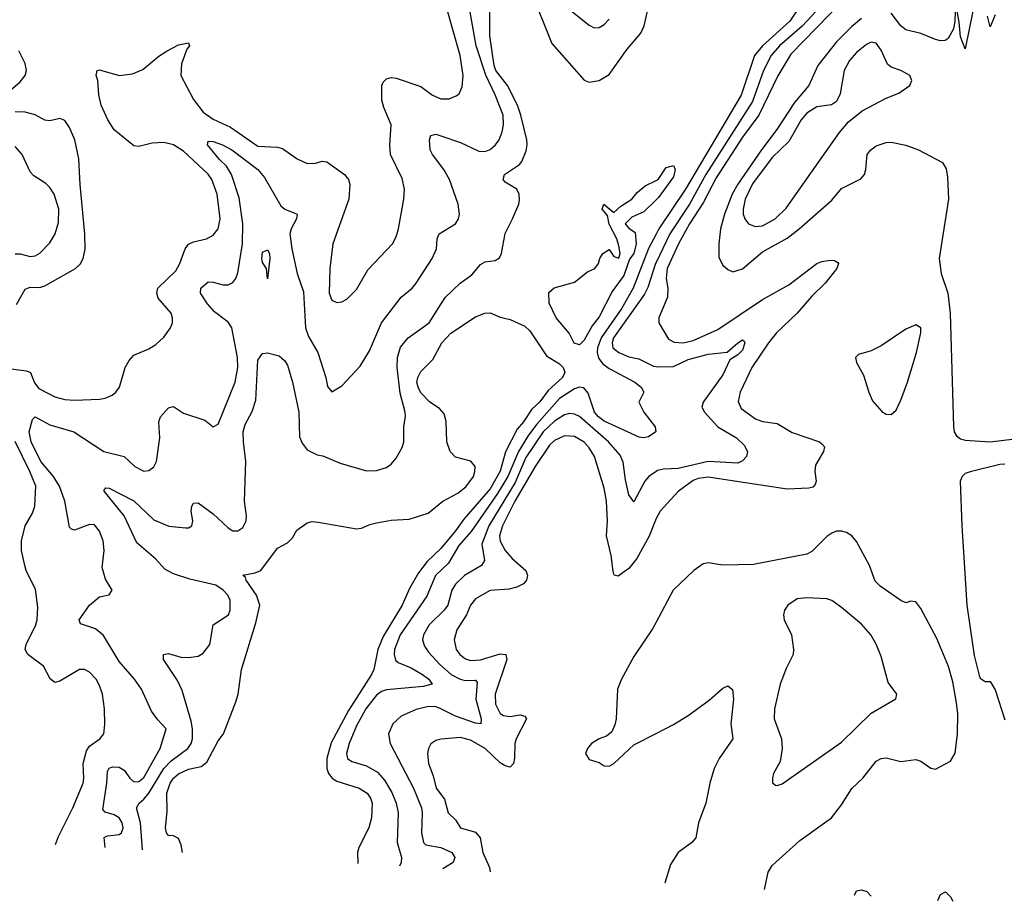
# Model space of a CAD drawing. Header units: inches. Extents: x 1245430 to 1420861, y 606325 to 671315.
# Tile 120 of 256: x 1337428 to 1341408, y 611753 to 615315. Entities that reach past the tile are written whole.
import ezdxf

# ---------------------------------------------------------------- set-up
doc = ezdxf.new("R2010")
doc.units = ezdxf.units.IN
doc.header["$MEASUREMENT"] = 0
doc.layers.add('B3631', color=7, linetype='Continuous')
doc.layers.add('B3641', color=7, linetype='Continuous')

msp = doc.modelspace()

# ---------------------------------------------------------------- linework, layer by layer
at = {"layer": 'B3631', "color": 5}
for points, elevation in [([(1337773.2, 611970.2), (1337769.1, 612010.9), (1337783.1, 612016.9), (1337830, 612022.7), (1337839.3, 612030), (1337846.2, 612050), (1337842.3, 612070), (1337830, 612090.5), (1337810, 612101.9), (1337773.1, 612113.1), (1337764.4, 612124.4), (1337780.8, 612230), (1337783.2, 612276.8), (1337789.5, 612290.5), (1337803.3, 612296.7), (1337830, 612295.5), (1337850, 612282.8), (1337872.7, 612250), (1337890, 612236.1), (1337910, 612237.2), (1337930, 612253.3), (1337996.4, 612370), (1338019.7, 612450), (1337985.8, 612485.8), (1337961, 612521), (1337920.3, 612610), (1337892.2, 612650), (1337830, 612722.2), (1337767.4, 612827.4), (1337733.9, 612853.9), (1337674, 612874), (1337668.4, 612890), (1337710, 612950.2), (1337750, 612983.6), (1337789.2, 612990.8), (1337801.2, 613010), (1337774.7, 613054.7), (1337761.8, 613101.8), (1337769.9, 613170.1), (1337765.9, 613210), (1337750, 613248.3), (1337730, 613274), (1337710, 613275.5), (1337650, 613252.8), (1337636.9, 613256.9), (1337630, 613265.2), (1337610.9, 613370), (1337589.1, 613430), (1337564.9, 613470), (1337513.4, 613530), (1337473.9, 613610), (1337466.2, 613650), (1337480.2, 613699.8), (1337490, 613710.8), (1337550, 613678.6), (1337647, 613650), (1337768.2, 613570), (1337850.2, 613550.2), (1337893, 613510), (1337930, 613490.4), (1337950, 613493.7), (1337970, 613508.7), (1337980.4, 613530), (1337994.7, 613625.3), (1337989.8, 613690), (1337997.2, 613710), (1338030, 613747.2), (1338050, 613751.8), (1338090, 613725.8), (1338176.5, 613696.5), (1338210, 613670.7), (1338230, 613681), (1338299, 613850), (1338310.4, 613909.6), (1338308.3, 613950), (1338284.9, 614070), (1338270, 614092.7), (1338215.1, 614135.1), (1338187.3, 614167.3), (1338159, 614210), (1338160.7, 614230), (1338190, 614255.9), (1338210, 614255), (1338250, 614243.9), (1338270, 614244.1), (1338290, 614254), (1338301.6, 614270), (1338310, 614293), (1338328, 614410), (1338330.4, 614490), (1338315.2, 614595.2), (1338284.6, 614690), (1338264.1, 614724.1), (1338236.2, 614750), (1338187.4, 614810), (1338190, 614824.7), (1338210, 614822.7), (1338248.2, 614810), (1338285.7, 614790), (1338390.3, 614710), (1338418, 614678), (1338483.8, 614563.8), (1338500.3, 614550), (1338550.2, 614530), (1338547.5, 614510), (1338525.5, 614470), (1338520.1, 614450), (1338527.4, 614390), (1338549.6, 614289.6), (1338575.3, 614215.3), (1338583.4, 614070), (1338595.4, 614035.4), (1338633, 613970), (1338665.6, 613870), (1338672.5, 613832.5), (1338690, 613812.2), (1338730, 613835.6), (1338804.6, 613915.4), (1338842.1, 613977.9), (1338890.7, 614090), (1338970, 614194.4), (1339013.7, 614230), (1339030, 614250.3), (1339095.3, 614350), (1339112.1, 614390), (1339115.1, 614430), (1339123.5, 614450), (1339189.6, 614490), (1339202, 614510), (1339206, 614530), (1339200.9, 614570), (1339165.4, 614670), (1339142, 614710), (1339096.1, 614770), (1339087.3, 614790), (1339084.1, 614830), (1339090, 614847.7), (1339110, 614852.2), (1339130, 614846.4), (1339210, 614819.3), (1339283.9, 614784), (1339310, 614782.3), (1339330, 614791.3), (1339350.9, 614809.1), (1339365.8, 614830), (1339378, 614862), (1339383.4, 614890), (1339382, 614930), (1339350, 615012.1), (1339311.6, 615091.6), (1339272.5, 615210), (1339234.2, 615430)], 760), ([(1339498.9, 615418.9), (1339579.3, 615219.3), (1339710, 615070.3), (1339730, 615062.3), (1339769.8, 615070.2), (1339810, 615093.4), (1339883.8, 615196.2), (1339938.9, 615261.1), (1339952.4, 615290), (1339965.9, 615350)], 740), ([(1337310, 613915.8), (1337456.2, 613896.2), (1337471.6, 613890), (1337487.5, 613847.5), (1337505.6, 613825.6), (1337570, 613791.6), (1337610, 613781.1), (1337650, 613777.3), (1337750, 613781.8), (1337773.8, 613786.2), (1337801.4, 613798.6), (1337816.9, 613810), (1337832, 613830), (1337854.6, 613910), (1337870, 613938.5), (1337890, 613959.1), (1337950, 613984.9), (1337977.8, 614002.2), (1338010, 614032.2), (1338037.2, 614070), (1338045.1, 614090), (1338046.2, 614110), (1338040.9, 614130), (1337988.4, 614190), (1337981.9, 614210), (1337986.2, 614230), (1338059.5, 614300.5), (1338075, 614330), (1338096.3, 614390), (1338110, 614408.3), (1338130, 614418), (1338183.7, 614430), (1338210, 614444), (1338229.8, 614470.2), (1338237.9, 614510), (1338225.6, 614610), (1338205.2, 614670), (1338190, 614691.1), (1338090, 614784.6), (1338050, 614810.3), (1338010, 614819.2), (1337964.1, 614815.9), (1337910, 614802.5), (1337890, 614806), (1337810, 614870.7), (1337784.3, 614910), (1337756.8, 614970), (1337748.2, 615011.8), (1337743.5, 615070), (1337736.9, 615090), (1337741.2, 615110), (1337750, 615112.4), (1337830, 615090.1), (1337883.7, 615096.3), (1337925.3, 615114.7), (1337990, 615168), (1338023.7, 615190), (1338070, 615213.7), (1338110, 615222), (1338114, 615210), (1338103.8, 615196.2), (1338082.7, 615137.3), (1338079.3, 615090), (1338130, 614992.2), (1338170, 614941.1), (1338210, 614913), (1338280.7, 614880.7), (1338390, 614803.9), (1338470, 614800.8), (1338490, 614795.1), (1338550, 614753), (1338590, 614734.8), (1338623.9, 614736.1), (1338650, 614743), (1338670, 614740.7), (1338741.1, 614690), (1338756.5, 614670), (1338762, 614650), (1338758.9, 614590), (1338693.7, 614410), (1338681.5, 614310), (1338679, 614210), (1338690, 614181.7), (1338710, 614172.7), (1338730, 614175.6), (1338750, 614186), (1338790, 614225.2), (1338835.6, 614304.4), (1338935, 614410), (1338950, 614438), (1338959.1, 614470), (1338980.9, 614590), (1338983.4, 614630), (1338973.8, 614673.8), (1338926.8, 614770), (1338924.1, 614810), (1338929.8, 614890), (1338899.9, 614959.9), (1338891.6, 614990), (1338891.1, 615048.9), (1338897.1, 615062.9), (1338910, 615076.4), (1338930, 615081.7), (1338950, 615079.6), (1339050, 615046), (1339096.9, 615010), (1339130, 614995), (1339164, 614996), (1339192.5, 615007.5), (1339203.8, 615016.2), (1339215.9, 615044.1), (1339220.7, 615090), (1339208.5, 615170), (1339152, 615370)], 780), ([(1339630, 615372), (1339730, 615292.7), (1339750, 615281.8), (1339770, 615283.8), (1339790, 615295.9), (1339810, 615317.5)], 760), ([(1337923.9, 611960.6), (1337916.6, 612070), (1337899.6, 612130), (1337910.5, 612150), (1337930, 612165), (1337950, 612189.6), (1338010, 612289.3), (1338040, 612320), (1338107.2, 612370), (1338121.1, 612390), (1338126.3, 612410), (1338126.7, 612450), (1338121.3, 612481.3), (1338084.8, 612604.8), (1338065.5, 612645.5), (1338009.6, 612730), (1338009.4, 612750.6), (1338030, 612754.4), (1338080, 612739.9), (1338110, 612737.7), (1338150, 612743), (1338170, 612755), (1338196.8, 612790), (1338209.8, 612870), (1338271.7, 612910), (1338279, 612930), (1338278.6, 612970), (1338269.1, 612990), (1338250.6, 613010), (1338220.4, 613030), (1338115.2, 613055.2), (1338050, 613075.6), (1338014.5, 613094.5), (1337977.3, 613137.3), (1337901.1, 613201.1), (1337850.9, 613310.9), (1337769.5, 613410.5), (1337770, 613414), (1337776.4, 613423.6), (1337790, 613422), (1337890, 613370.6), (1337970, 613294.8), (1338030.7, 613269.3), (1338098.5, 613261.5), (1338110, 613262), (1338123.7, 613270), (1338127.6, 613290), (1338121.1, 613330), (1338123.5, 613350), (1338130, 613362), (1338150, 613363.1), (1338210, 613318.3), (1338270, 613261.5), (1338290, 613250.3), (1338310, 613250.3), (1338330, 613263.1), (1338343.1, 613290), (1338345, 613310), (1338337.1, 613370), (1338341.8, 613530), (1338332, 613610), (1338331.7, 613650), (1338340, 613680), (1338367.3, 613732.7), (1338382.6, 613777.4), (1338390, 613939.6), (1338410, 613966.4), (1338430, 613969.6), (1338477.2, 613957.2), (1338498.6, 613938.6), (1338510, 613919.5), (1338530, 613850.4), (1338556.3, 613730), (1338559.6, 613630), (1338570, 613604.4), (1338590, 613577.8), (1338630, 613556.5), (1338653.3, 613553.3), (1338723.5, 613523.5), (1338830, 613492), (1338870, 613494), (1338910, 613505.7), (1338930, 613519.5), (1338950, 613543.8), (1338973.5, 613586.5), (1338980.4, 613610), (1338980.9, 613670), (1338987, 613713), (1338986.5, 613730), (1338965.8, 613805.8), (1338953.7, 613910), (1338955.1, 613950), (1338967.8, 613992.2), (1338998, 614030), (1339082.8, 614090), (1339147.7, 614192.3), (1339207.8, 614250), (1339255.7, 614284.3), (1339290, 614325.6), (1339310, 614337), (1339350, 614342.7), (1339366.7, 614353.3), (1339375.6, 614370), (1339390, 614450.7), (1339420.4, 614510), (1339445.4, 614570), (1339448, 614588), (1339446.9, 614610), (1339437.4, 614630), (1339390, 614659.3), (1339381.5, 614670), (1339387.5, 614690), (1339448.4, 614730), (1339458.1, 614741.9), (1339474.5, 614785.5), (1339479.2, 614810), (1339477.6, 614830), (1339454, 614930), (1339439.5, 614970), (1339400.2, 615050), (1339352.8, 615110), (1339346.3, 615130), (1339327.8, 615250), (1339327.7, 615347.7)], 740), ([(1337341.8, 614990), (1337430, 615064.4), (1337450.8, 615090), (1337455.4, 615110), (1337450, 615138), (1337424.3, 615190)], 820), ([(1337415, 614165), (1337450, 614226), (1337470, 614234.3), (1337510, 614233.6), (1337530, 614239.4), (1337654, 614310), (1337672.8, 614327.2), (1337684.4, 614350), (1337692.1, 614387.9), (1337691.5, 614448.5), (1337672, 614650), (1337666.8, 614753.2), (1337651.6, 614830), (1337630, 614879.3), (1337610, 614907.9), (1337590, 614916.2), (1337550, 614906.4), (1337530, 614909.9), (1337490, 614931.2), (1337450, 614941.3), (1337410, 614943.4)], 820), ([(1337410, 614368.6), (1337430, 614368.7), (1337470, 614358.9), (1337490, 614360.6), (1337510, 614372.1), (1337550, 614413.6), (1337571.1, 614450), (1337584.5, 614495.5), (1337585.6, 614550), (1337567.6, 614610), (1337550, 614637.6), (1337533.5, 614653.5), (1337484.8, 614684.8), (1337470, 614700.5), (1337437.6, 614770), (1337410, 614803.5)], 840), ([(1340000, 614587.1), (1339950, 614538.3), (1339902.2, 614517.8), (1339874.9, 614490), (1339890, 614473), (1339915.8, 614455.8), (1339919.4, 614410), (1339910.8, 614370), (1339892.6, 614347.4), (1339870, 614281.1), (1339822.5, 614217.5), (1339770, 614115.3), (1339742.1, 614077.9), (1339710, 614019.8), (1339690, 614001.3), (1339668.7, 614008.7), (1339648.7, 614048.7), (1339596, 614110), (1339568.7, 614170), (1339567, 614213), (1339588.1, 614231.9), (1339670, 614254.4), (1339723.5, 614296.5), (1339752.7, 614310), (1339767.6, 614330), (1339772.3, 614350), (1339785.1, 614370), (1339810, 614387.3), (1339830, 614358), (1339850, 614352), (1339854.5, 614370), (1339850, 614402), (1339840.9, 614430), (1339810, 614489.2), (1339803.7, 614523.7), (1339782.7, 614550), (1339788.7, 614570), (1339830, 614536), (1339858, 614562), (1339902.7, 614590), (1339923.3, 614616.7), (1339956.6, 614643.4), (1340000, 614665.6)], 720), ([(1340000, 614448.8), (1339970, 614390.5), (1339907.3, 614230), (1339861.2, 614150), (1339777.7, 614030), (1339763.9, 613990), (1339762, 613970), (1339767.1, 613947.1), (1339784.3, 613924.3), (1339810, 613905.5), (1339914, 613850), (1339939.3, 613830), (1339950.5, 613810), (1339930.4, 613770), (1339951.3, 613730), (1339996.5, 613670), (1339999.1, 613650), (1339970, 613629.7), (1339950, 613625.3), (1339931.5, 613628.5), (1339790, 613693.7), (1339767.7, 613710), (1339751.7, 613730), (1339726.1, 613806.1), (1339707.5, 613827.5), (1339690, 613831), (1339670, 613823.6), (1339610, 613784.4), (1339518.6, 613681.4), (1339484.1, 613635.9), (1339444.4, 613570), (1339401.4, 613470), (1339359, 613401), (1339252.5, 613247.5), (1339203.2, 613190), (1339160.6, 613119.4), (1339108.5, 613070), (1339073.8, 612986.2), (1338965.9, 612830), (1338943.3, 612770), (1338941.2, 612750), (1338946.9, 612726.9), (1338957.7, 612717.7), (1339010, 612697), (1339055.9, 612670), (1339081.4, 612650), (1339094.6, 612630), (1339059.2, 612620.8), (1338910, 612607.2), (1338890, 612600.4), (1338870, 612585.8), (1338827.5, 612530), (1338790, 612461.8), (1338760.1, 612390), (1338748.6, 612350), (1338753.4, 612330), (1338770, 612318.3), (1338830, 612300.1), (1338874.1, 612274.1), (1338902.8, 612242.8), (1338932.6, 612192.6), (1338950.1, 612150), (1338957.8, 612110), (1338954.2, 611990), (1338970.9, 611930), (1338969.3, 611910), (1338962.7, 611894.8)], 740), ([(1340000, 614334.7), (1339997.7, 614330), (1339967.1, 614232.9), (1339953.8, 614206.2), (1339828, 614030), (1339822.6, 614010), (1339825.9, 613990), (1339849.3, 613970), (1339890, 613952.9), (1339930, 613945.1), (1339990, 613915.4), (1340000, 613913.8)], 760), ([(1338086.5, 611950.3), (1338080.5, 611980.5), (1338070, 612007), (1338050, 612017), (1338030, 612019.3), (1338020.9, 612030), (1338018, 612050), (1338024.7, 612115.3), (1338022.5, 612190), (1338036.5, 612230), (1338049.4, 612250), (1338070, 612267.5), (1338110, 612287), (1338162.2, 612297.8), (1338184.2, 612315.8), (1338230, 612401.6), (1338251.2, 612430), (1338301.7, 612558.3), (1338311.6, 612590), (1338324.7, 612690), (1338382.2, 612877.8), (1338398, 612950), (1338384.7, 612990), (1338343.8, 613050), (1338341, 613061), (1338329.6, 613070.4), (1338380.3, 613079.7), (1338402.4, 613090), (1338470, 613179.3), (1338510, 613202), (1338530, 613222), (1338547.7, 613252.3), (1338590, 613281.7), (1338610, 613287), (1338634.9, 613285.1), (1338790, 613257.4), (1338810, 613260.3), (1338843.9, 613276.1), (1338870, 613282.3), (1338930, 613293.4), (1339002.4, 613297.6), (1339078.4, 613321.6), (1339138.5, 613370), (1339198.5, 613401.5), (1339231.7, 613428.3), (1339261.9, 613470), (1339268.2, 613490), (1339268.3, 613510), (1339251, 613531), (1339190, 613547.8), (1339168.4, 613570), (1339154.7, 613610), (1339152, 613692), (1339143.1, 613723.1), (1339124.3, 613744.3), (1339086, 613770), (1339050, 613807.1), (1339038, 613830), (1339033.7, 613850), (1339036.9, 613870), (1339050, 613894.4), (1339098, 613942), (1339134.7, 614010), (1339170, 614048.2), (1339270, 614114), (1339308, 614130), (1339330, 614130.4), (1339370, 614113.4), (1339410, 614104.4), (1339470, 614077.3), (1339490, 614058.3), (1339556.9, 613956.9), (1339610, 613924.6), (1339624.1, 613910), (1339630.7, 613890), (1339621.7, 613870), (1339563.7, 613816.3), (1339530, 613771.1), (1339498.3, 613741.7), (1339464.8, 613690), (1339439.3, 613660.7), (1339391.6, 613568.5), (1339370, 613490.6), (1339330, 613420.1), (1339222.9, 613297.1), (1339190.1, 613250), (1339130, 613178), (1339074.6, 613125.4), (1339039.6, 613080.4), (1339003.4, 613016.6), (1338974.2, 612950), (1338897.3, 612822.7), (1338875.8, 612770), (1338859.3, 612690), (1338850.2, 612670), (1338756.7, 612523.3), (1338687.3, 612392.7), (1338669.3, 612330), (1338669.7, 612290), (1338676.1, 612270), (1338691.1, 612251.1), (1338710, 612238.9), (1338799.5, 612210), (1338832.4, 612190), (1338846.3, 612170), (1338852.4, 612150), (1338850.1, 612089.9), (1338838.8, 612050), (1338798.8, 611970), (1338794, 611950), (1338795.3, 611905.4)], 720), ([(1340000, 613489.6), (1339970.2, 613470), (1339954.5, 613450), (1339910, 613366.6), (1339890, 613395.6), (1339876.1, 613456.1), (1339867.7, 613527.7), (1339855.5, 613555.5), (1339808.4, 613610), (1339690, 613712.3), (1339670, 613722), (1339650, 613723.4), (1339630, 613718.4), (1339590, 613693.5), (1339544.1, 613650), (1339474.4, 613545.6), (1339430, 613445), (1339323.8, 613270), (1339295.9, 613195.9), (1339307.3, 613130), (1339294.4, 613110), (1339226, 613070), (1339190, 613034.5), (1339174.4, 613010), (1339157.9, 612950), (1339143.7, 612930), (1339083.1, 612870), (1339059.8, 612830), (1339056.4, 612810), (1339063.6, 612783.6), (1339079.7, 612759.7), (1339125.6, 612710), (1339172.1, 612670), (1339208.6, 612650), (1339230, 612644.9), (1339267, 612647), (1339270, 612646.2), (1339277, 612637), (1339271.4, 612570), (1339292.6, 612490), (1339291.9, 612470), (1339270, 612472.5), (1339190, 612501.2), (1339127.4, 612532.6), (1339110, 612538.2), (1339080.5, 612539.5), (1339030, 612528.6), (1338970, 612501.1), (1338936.2, 612470), (1338918.4, 612430), (1338925.8, 612390), (1339020.3, 612210), (1339051.9, 612130), (1339055.1, 612110), (1339051.6, 612030), (1339060.5, 611990), (1339070, 611980.8), (1339130, 611970.1), (1339174.7, 611950), (1339187.3, 611930), (1339180.2, 611910), (1339138.5, 611883.6)], 760), ([(1337572.5, 611982.9), (1337585.5, 612014.5), (1337643.5, 612130), (1337684.5, 612230), (1337687.7, 612250), (1337684.5, 612310), (1337698.6, 612361.4), (1337710, 612379.2), (1337752, 612410), (1337768.2, 612430), (1337772.7, 612467.3), (1337771.2, 612530), (1337762.2, 612590), (1337750, 612625.6), (1337736.5, 612650), (1337710, 612679.2), (1337690, 612689.8), (1337670, 612689.8), (1337590, 612641.8), (1337570, 612637.2), (1337551.9, 612651.9), (1337523.7, 612703.7), (1337461.1, 612750), (1337449.7, 612770), (1337454, 612790), (1337493.3, 612870), (1337499, 612890), (1337501.8, 612941.8), (1337492.2, 613012.2), (1337454, 613090), (1337448.8, 613110), (1337435.3, 613170), (1337435, 613210), (1337449.8, 613270), (1337479.2, 613320.8), (1337489, 613350), (1337492.7, 613430), (1337469.1, 613490), (1337410, 613611)], 780), ([(1339999.9, 613300.1), (1339972.1, 613227.9), (1339921.8, 613138.2), (1339890, 613098.3), (1339846.5, 613066.5), (1339831, 613071), (1339826.4, 613086.4), (1339818.7, 613150), (1339799.6, 613230), (1339804.4, 613290), (1339800.2, 613370), (1339790, 613422), (1339751, 613550), (1339730, 613585.7), (1339710, 613607.9), (1339670, 613630.9), (1339630, 613633.9), (1339590, 613615.1), (1339570, 613595.5), (1339511.5, 613510), (1339429.1, 613370), (1339379.2, 613270), (1339367.5, 613230), (1339370, 613208.4), (1339389.8, 613169.8), (1339418.4, 613138.4), (1339474.4, 613090), (1339480.8, 613070), (1339476.4, 613050), (1339464, 613036), (1339437.6, 613022.4), (1339406.3, 613013.7), (1339330, 613008.8), (1339270, 612975.8), (1339250.1, 612950), (1339233.9, 612910), (1339194.4, 612850), (1339184.4, 612810), (1339192.3, 612770), (1339206.4, 612750), (1339230, 612733.3), (1339250, 612725.9), (1339290, 612729), (1339370, 612752.3), (1339393.5, 612750), (1339397.1, 612730), (1339350.1, 612590), (1339351.3, 612550), (1339370, 612512.2), (1339383.3, 612503.3), (1339410, 612500.1), (1339450, 612507), (1339470, 612501.5), (1339476.3, 612490), (1339434, 612410), (1339428.8, 612390), (1339428, 612331.9), (1339423.5, 612310), (1339410, 612294.6), (1339390, 612299.9), (1339370, 612313), (1339309.9, 612370), (1339250, 612404.1), (1339210, 612414.7), (1339131.6, 612408.4), (1339110, 612402.4), (1339090, 612389.6), (1339079.7, 612370), (1339076.3, 612350), (1339080.1, 612310), (1339099.8, 612259.8), (1339111.4, 612210), (1339145.1, 612165.1), (1339159.8, 612110), (1339190, 612082), (1339209.3, 612049.3), (1339270, 612031.8), (1339289.5, 612010), (1339300.4, 611950), (1339326.9, 611890), (1339329.9, 611871.5)], 780), ([(1340000, 612880.6), (1339985.8, 612854.2), (1339910, 612742.6), (1339860.2, 612650), (1339843.9, 612610), (1339839, 612490), (1339834.1, 612465.9), (1339821.7, 612438.3), (1339799.9, 612420.1), (1339770, 612409.4), (1339739.1, 612390), (1339723.1, 612370), (1339715.5, 612350), (1339730, 612326), (1339770, 612313.4), (1339790, 612300.5), (1339810, 612299.3), (1339830, 612310.4), (1339910, 612385.7), (1340000, 612431.5)], 820)]:
    msp.add_lwpolyline(points, dxfattribs=dict(at, elevation=elevation))
at = {"layer": 'B3631', "color": 5, "elevation": 740}
msp.add_lwpolyline([(1338430, 614268.7), (1338425.2, 614310), (1338410, 614334), (1338406.6, 614350), (1338410, 614376.3), (1338430, 614384.9), (1338438, 614370), (1338439.5, 614350)], close=True, dxfattribs=at)
at = {"layer": 'B3641', "color": 5}
for points, elevation in [([(1340739.2, 615450), (1340590.5, 615289.5), (1340498.4, 615210), (1340465.3, 615170), (1340434.7, 615110), (1340390, 614984.9), (1340201.7, 614690), (1340135.4, 614570), (1340056.1, 614450), (1340000, 614334.7)], 760), ([(1340600.6, 615399.4), (1340540.9, 615310), (1340429.7, 615210.3), (1340397.7, 615170), (1340343.8, 615010), (1340119.1, 614630), (1340010.9, 614470), (1340000, 614448.8)], 740), ([(1340753.7, 615390), (1340544.2, 615175.8), (1340492, 615088), (1340415.2, 614930), (1340350, 614841), (1340243.1, 614676.9), (1340190, 614575.8), (1340135, 614490), (1340090.4, 614409.6), (1340045.3, 614310), (1340041.3, 614270), (1340047.4, 614230), (1340046.3, 614193.7), (1340011.7, 614110), (1340010.9, 614090), (1340050, 614023.8), (1340072.6, 614012.6), (1340110, 614010.1), (1340150, 614018.9), (1340250, 614063.7), (1340430, 614184.9), (1340536.1, 614243.9), (1340650, 614330.5), (1340670, 614338.8), (1340704.2, 614344.2), (1340721.7, 614341.7), (1340734.3, 614334.3), (1340737.1, 614330), (1340730.3, 614310), (1340683.2, 614250), (1340630, 614198.3), (1340570.5, 614129.5), (1340486.2, 614050), (1340454.7, 614010), (1340387.3, 613910), (1340339.5, 613810), (1340332.3, 613772.3), (1340343.8, 613743.8), (1340401.9, 613701.9), (1340430, 613691.8), (1340490, 613683.8), (1340550, 613646.8), (1340660.4, 613610), (1340670, 613601.3), (1340680.3, 613590), (1340676.4, 613570), (1340644.8, 613515.2), (1340641.7, 613490), (1340646.9, 613450), (1340642.8, 613437.2), (1340633.7, 613426.3), (1340617.6, 613422.4), (1340530, 613418.7), (1340210, 613466.1), (1340170, 613461.3), (1340150, 613453.5), (1340090, 613408.6), (1340016.6, 613330), (1339999.9, 613300.1)], 780), ([(1341280.5, 615350), (1341250, 615198), (1341230, 615246), (1341225.2, 615305.2), (1341210, 615386), (1341207.2, 615310), (1341201.7, 615278.3), (1341180.5, 615239.5), (1341168.6, 615231.4), (1341150.2, 615229.8), (1341130, 615235.3), (1341070, 615259.9), (1341010, 615274.9), (1340990, 615289.9), (1340950, 615341.1)], 820), ([(1340830, 615319.7), (1340790, 615286.3), (1340730, 615226.4), (1340653.3, 615130), (1340617.4, 615050), (1340559.4, 614980.6), (1340488.7, 614871.3), (1340425.9, 614790), (1340329.9, 614650.1), (1340308.2, 614610), (1340277, 614530), (1340260.7, 614470), (1340253.5, 614410), (1340254.4, 614354.4), (1340270, 614324), (1340290, 614305.6), (1340310, 614296), (1340350, 614308.3), (1340430, 614377), (1340530, 614433.1), (1340579, 614470), (1340710, 614586.7), (1340750, 614633.5), (1340828.1, 614671.9), (1340842.2, 614690), (1340848.2, 614710), (1340853.8, 614770), (1340868, 614790), (1340890, 614806), (1340930, 614819.7), (1340950, 614820.2), (1341010, 614807.8), (1341060.4, 614790), (1341158.1, 614738.1), (1341172.4, 614712.4), (1341178.6, 614678.6), (1341182.6, 614590), (1341144.6, 614350), (1341152.7, 614290), (1341179.1, 614210), (1341189.4, 614130), (1341201.8, 613670), (1341205.4, 613650), (1341214.4, 613634.4), (1341230, 613622.3), (1341250, 613616.5), (1341350.1, 613610.1), (1341450, 613622.3)], 820), ([(1341370, 615335.3), (1341350, 615286), (1341339.5, 615330)], 820), ([(1340000, 614665.6), (1340008.7, 614670), (1340041.5, 614718.5), (1340070, 614726), (1340077.1, 614710), (1340070, 614680.7), (1340010, 614596.9), (1340000, 614587.1)], 720), ([(1340000, 613913.8), (1340012, 613912), (1340070, 613914.5), (1340130, 613942.3), (1340210, 613964.4), (1340287.5, 613972.5), (1340330, 614010.2), (1340350, 614021.3), (1340356, 614016), (1340358.3, 614010), (1340350, 613979.7), (1340330, 613960.8), (1340298.6, 613941.4), (1340270, 613880.8), (1340190.3, 613770), (1340185.3, 613750), (1340196.5, 613730), (1340250.4, 613670.4), (1340325.3, 613625.3), (1340356.6, 613596.6), (1340369.1, 613570), (1340365.5, 613550), (1340350, 613532.2), (1340330, 613523.1), (1340210, 613529.6), (1340090, 613501.2), (1340030, 613499), (1340006.3, 613493.7), (1340000, 613489.6)], 760), ([(1341410, 613519.5), (1341390, 613518.5), (1341270, 613488.9), (1341250, 613481.2), (1341236.9, 613470), (1341229.5, 613450), (1341235.9, 613270), (1341255.7, 612950), (1341286.2, 612746.2), (1341305.8, 612665.8), (1341310, 612654.8), (1341330, 612641), (1341350, 612641), (1341370, 612606.8), (1341410, 612486.8)], 820), ([(1340437.8, 611801.2), (1340453.3, 611870), (1340470, 611897.3), (1340581.4, 611998.6), (1340709.7, 612090), (1340750, 612142.7), (1340791.4, 612208.6), (1340835.3, 612250), (1340890, 612319.2), (1340910, 612330.2), (1340930, 612332.4), (1340990, 612317.4), (1341050, 612325.3), (1341070, 612319.5), (1341110, 612290.4), (1341130, 612287.4), (1341190, 612318.7), (1341208.3, 612351.7), (1341218.6, 612430), (1341219.9, 612510), (1341215, 612555), (1341199.3, 612639.3), (1341181.6, 612701.6), (1341135.3, 612815.3), (1341070, 612935.6), (1341050, 612962.6), (1341030, 612965.6), (1341010, 612959.6), (1340990, 612968.2), (1340906.2, 613026.2), (1340886.2, 613046.2), (1340862.9, 613110), (1340810, 613206.3), (1340790.9, 613230), (1340770, 613243.1), (1340750, 613248.9), (1340730, 613248.2), (1340710, 613240.2), (1340690, 613226.9), (1340630, 613166), (1340610, 613155), (1340394, 613114), (1340270, 613111.5), (1340210, 613121.2), (1340190, 613117.2), (1340153.1, 613090), (1340069.5, 613010), (1340000, 612880.6)], 820), ([(1340000, 612431.5), (1340070, 612467.2), (1340130, 612503.8), (1340214.7, 612565.3), (1340270, 612614), (1340290, 612623), (1340308.4, 612608.4), (1340313, 612570), (1340302.7, 612470), (1340310.2, 612410), (1340254.5, 612330), (1340235.2, 612290), (1340217.7, 612230), (1340201.7, 612150), (1340172.1, 612070), (1340160.2, 612010), (1340144.7, 611990), (1340089.2, 611950.8), (1340058.5, 611901.5), (1340034.9, 611826.8)], 820), ([(1340802.1, 611778.1), (1340810, 611795.6), (1340830, 611799.6), (1340852.6, 611792.6), (1340869.6, 611773.9)], 780), ([(1341139.5, 611756.8), (1341150, 611780.7), (1341170, 611791.3), (1341190.7, 611770.7), (1341199.7, 611752.9)], 780)]:
    msp.add_lwpolyline(points, dxfattribs=dict(at, elevation=elevation))
for points, elevation in [([(1340870, 615223.9), (1340850, 615214.4), (1340810, 615183.1), (1340782.5, 615150), (1340760.2, 615110), (1340744.8, 615015.2), (1340730, 614984.2), (1340709.3, 614970.7), (1340650, 614963.4), (1340610, 614937), (1340587, 614910), (1340536.7, 614823.3), (1340470, 614758.6), (1340390, 614652.5), (1340359.6, 614590), (1340351.6, 614550), (1340352.6, 614530), (1340359.1, 614510), (1340374.2, 614490), (1340400.3, 614480.3), (1340430, 614482.7), (1340481.6, 614510), (1340526.5, 614553.5), (1340741.1, 614858.9), (1340778, 614902), (1340833, 614947), (1340930, 614998.5), (1340981, 615019), (1341025.2, 615050), (1341033.2, 615070), (1341025.2, 615090), (1340989.7, 615109.7), (1340950, 615123.5), (1340936, 615136), (1340910, 615191.6), (1340890, 615221.1)], 840), ([(1341050, 614082.9), (1341010, 614064.7), (1340910, 613996.8), (1340870, 613977.7), (1340818, 613962), (1340806.8, 613950), (1340810.6, 613930), (1340838.5, 613878.5), (1340859.4, 613810), (1340875.1, 613775.1), (1340912.5, 613732.5), (1340930, 613721.5), (1340950, 613719.7), (1340970, 613737.1), (1340990, 613778.5), (1341016.8, 613850), (1341052.7, 613970), (1341070.4, 614050), (1341070.5, 614070)], 820), ([(1340610, 612979.8), (1340570, 612975.6), (1340532, 612950), (1340519, 612930), (1340515.3, 612910), (1340518.3, 612890), (1340547, 612830), (1340555.3, 612770), (1340553.7, 612750), (1340525.9, 612694.1), (1340501.2, 612630), (1340479, 612530), (1340477.4, 612490), (1340507.1, 612410), (1340510.2, 612370), (1340501.5, 612318.5), (1340474.8, 612270), (1340470.8, 612250), (1340471.1, 612231.1), (1340482.8, 612222.8), (1340490, 612221), (1340510, 612227.7), (1340750, 612395.8), (1340870, 612513.8), (1340969.4, 612570.6), (1340972.7, 612590), (1340937.6, 612637.6), (1340910, 612742), (1340890, 612791.6), (1340867.7, 612830), (1340830, 612872.3), (1340750, 612940.5), (1340710, 612968.3), (1340690, 612975.1)], 840)]:
    msp.add_lwpolyline(points, close=True, dxfattribs=dict(at, elevation=elevation))

doc.saveas('drawing.dxf')
